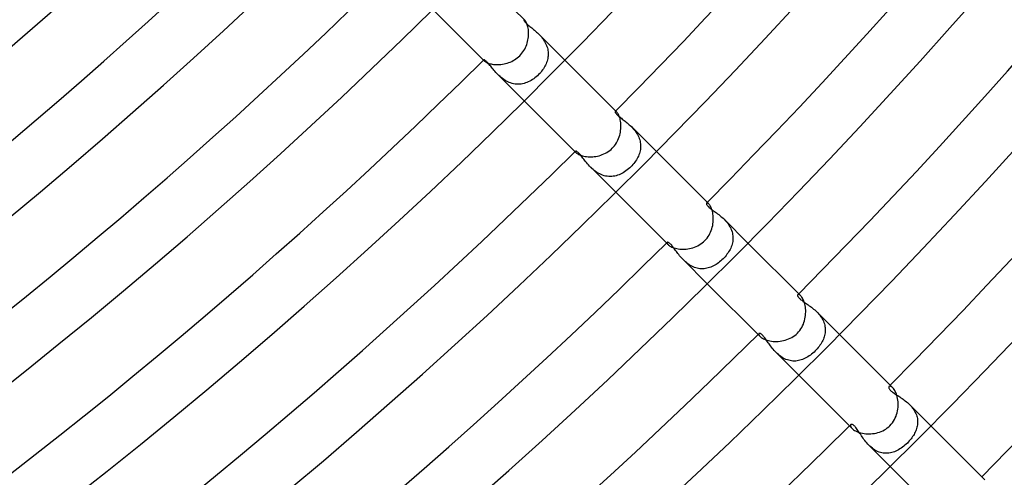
# Model space of a CAD drawing. Header units: millimetres. Extents: x -535 to 535, y -535 to 535.
# Tile 63 of 106: x 220 to 289, y -284 to -252. Entities that reach past the tile are written whole.
import ezdxf

# ---------------------------------------------------------------- set-up
doc = ezdxf.new("R2010")
doc.units = ezdxf.units.MM
doc.layers.add('HIDDEN', color=7, linetype='Continuous')
doc.layers.add('THICK', color=7, linetype='Continuous')

msp = doc.modelspace()

# ---------------------------------------------------------------- linework, layer by layer
at = {"layer": 'HIDDEN'}
for p, q in [((255.245, -252.45), (255.241, -252.458)), ((255.241, -252.458), (255.241, -252.47)), ((255.241, -252.47), (255.245, -252.486)), ((255.25, -252.447), (255.245, -252.45)), ((255.245, -252.486), (255.253, -252.505)), ((255.259, -252.447), (255.25, -252.447)), ((255.253, -252.505), (255.266, -252.528)), ((255.269, -252.45), (255.259, -252.447)), ((255.266, -252.528), (255.284, -252.555)), ((255.281, -252.457), (255.269, -252.45)), ((255.295, -252.467), (255.281, -252.457)), ((255.284, -252.555), (255.307, -252.585)), ((255.31, -252.481), (255.295, -252.467)), ((255.307, -252.585), (255.335, -252.617)), ((255.335, -252.617), (255.368, -252.652)), ((255.368, -252.652), (255.406, -252.689)), ((255.406, -252.689), (255.448, -252.729)), ((255.448, -252.729), (255.495, -252.772)), ((255.495, -252.772), (255.547, -252.816)), ((255.547, -252.816), (255.603, -252.863)), ((255.603, -252.863), (255.661, -252.911)), ((255.661, -252.911), (255.722, -252.961)), ((255.722, -252.961), (255.786, -253.013)), ((255.786, -253.013), (255.851, -253.066)), ((255.851, -253.066), (255.917, -253.121)), ((255.917, -253.121), (255.985, -253.179)), ((255.985, -253.179), (256.053, -253.238)), ((256.053, -253.238), (256.122, -253.299)), ((256.122, -253.299), (256.19, -253.363)), ((256.19, -253.363), (256.259, -253.43)), ((256.259, -253.43), (256.325, -253.499)), ((256.259, -253.43), (258.09, -255.262)), ((256.325, -253.499), (256.391, -253.57)), ((256.391, -253.57), (256.455, -253.644)), ((256.455, -253.644), (256.517, -253.721)), ((256.517, -253.721), (256.576, -253.8)), ((256.576, -253.8), (256.631, -253.881)), ((256.631, -253.881), (256.683, -253.964)), ((256.683, -253.964), (256.731, -254.05)), ((256.731, -254.05), (256.775, -254.138)), ((256.775, -254.138), (256.814, -254.228)), ((256.814, -254.228), (256.847, -254.319)), ((256.847, -254.319), (256.875, -254.41)), ((256.875, -254.41), (256.898, -254.502)), ((256.898, -254.502), (256.915, -254.595)), ((256.915, -254.595), (256.926, -254.688)), ((256.926, -254.688), (256.932, -254.782)), ((252.45, -255.245), (252.447, -255.25)), ((252.447, -255.25), (252.447, -255.259)), ((252.447, -255.259), (252.451, -255.269)), ((252.459, -255.24), (252.45, -255.245)), ((252.451, -255.269), (252.457, -255.281)), ((252.457, -255.281), (252.468, -255.295)), ((252.474, -255.241), (252.459, -255.24)), ((252.468, -255.295), (252.482, -255.31)), ((252.493, -255.247), (252.474, -255.241)), ((252.516, -255.259), (252.493, -255.247)), ((252.544, -255.276), (252.516, -255.259)), ((252.576, -255.3), (252.544, -255.276)), ((252.611, -255.329), (252.576, -255.3)), ((252.649, -255.365), (252.611, -255.329)), ((252.691, -255.407), (252.649, -255.365)), ((256.854, -255.333), (256.823, -255.422)), ((256.88, -255.243), (256.854, -255.333)), ((256.9, -255.152), (256.88, -255.243)), ((256.916, -255.061), (256.9, -255.152)), ((256.927, -254.969), (256.916, -255.061)), ((256.932, -254.876), (256.927, -254.969)), ((256.932, -254.782), (256.932, -254.876)), ((252.736, -255.455), (252.691, -255.407)), ((252.782, -255.507), (252.736, -255.455)), ((252.831, -255.564), (252.782, -255.507)), ((252.881, -255.625), (252.831, -255.564)), ((252.933, -255.688), (252.881, -255.625)), ((252.987, -255.754), (252.933, -255.688)), ((253.042, -255.822), (252.987, -255.754)), ((253.1, -255.892), (253.042, -255.822)), ((253.16, -255.963), (253.1, -255.892)), ((253.223, -256.036), (253.16, -255.963)), ((253.289, -256.11), (253.223, -256.036)), ((256.478, -256.027), (256.411, -256.109)), ((256.541, -255.943), (256.478, -256.027)), ((256.6, -255.858), (256.541, -255.943)), ((256.654, -255.772), (256.6, -255.858)), ((256.703, -255.685), (256.654, -255.772)), ((256.748, -255.598), (256.703, -255.685)), ((256.788, -255.51), (256.748, -255.598)), ((256.823, -255.422), (256.788, -255.51)), ((253.358, -256.184), (253.289, -256.11)), ((253.43, -256.259), (253.358, -256.184)), ((253.506, -256.332), (253.43, -256.259)), ((253.431, -256.259), (255.262, -258.09)), ((253.584, -256.404), (253.506, -256.332)), ((253.666, -256.473), (253.584, -256.404)), ((253.751, -256.54), (253.666, -256.473)), ((253.839, -256.603), (253.751, -256.54)), ((253.931, -256.663), (253.839, -256.603)), ((254.025, -256.718), (253.931, -256.663)), ((254.121, -256.767), (254.025, -256.718)), ((254.22, -256.81), (254.121, -256.767)), ((255.548, -256.771), (255.45, -256.813)), ((255.645, -256.725), (255.548, -256.771)), ((255.74, -256.673), (255.645, -256.725)), ((255.833, -256.616), (255.74, -256.673)), ((255.925, -256.555), (255.833, -256.616)), ((256.014, -256.489), (255.925, -256.555)), ((256.1, -256.418), (256.014, -256.489)), ((256.184, -256.344), (256.1, -256.418)), ((256.266, -256.266), (256.184, -256.344)), ((256.34, -256.189), (256.266, -256.266)), ((256.411, -256.109), (256.34, -256.189)), ((254.32, -256.848), (254.22, -256.81)), ((254.423, -256.879), (254.32, -256.848)), ((254.526, -256.903), (254.423, -256.879)), ((254.63, -256.92), (254.526, -256.903)), ((254.733, -256.93), (254.63, -256.92)), ((254.837, -256.933), (254.733, -256.93)), ((254.941, -256.929), (254.837, -256.933)), ((255.045, -256.918), (254.941, -256.929)), ((255.148, -256.901), (255.045, -256.918)), ((255.25, -256.878), (255.148, -256.901)), ((255.35, -256.848), (255.25, -256.878)), ((255.45, -256.813), (255.35, -256.848)), ((261.596, -258.827), (261.591, -258.837)), ((261.606, -258.821), (261.596, -258.827)), ((261.62, -258.821), (261.606, -258.821)), ((261.636, -258.826), (261.62, -258.821)), ((261.656, -258.836), (261.636, -258.826)), ((261.591, -258.837), (261.589, -258.851)), ((261.589, -258.851), (261.592, -258.869)), ((261.592, -258.869), (261.6, -258.891)), ((261.6, -258.891), (261.613, -258.916)), ((261.613, -258.916), (261.631, -258.944)), ((261.631, -258.944), (261.654, -258.975)), ((261.654, -258.975), (261.683, -259.009)), ((261.678, -258.852), (261.656, -258.836)), ((261.702, -258.873), (261.678, -258.852)), ((261.683, -259.009), (261.717, -259.045)), ((261.717, -259.045), (261.757, -259.084)), ((261.757, -259.084), (261.802, -259.125)), ((261.802, -259.125), (261.852, -259.168)), ((261.852, -259.168), (261.906, -259.213)), ((261.906, -259.213), (261.964, -259.259)), ((261.964, -259.259), (262.024, -259.307)), ((262.024, -259.307), (262.087, -259.356)), ((262.087, -259.356), (262.153, -259.406)), ((262.153, -259.406), (262.219, -259.458)), ((262.219, -259.458), (262.288, -259.512)), ((262.288, -259.512), (262.358, -259.568)), ((262.358, -259.568), (262.428, -259.626)), ((262.428, -259.626), (262.5, -259.687)), ((262.5, -259.687), (262.572, -259.75)), ((262.572, -259.75), (262.643, -259.817)), ((262.643, -259.817), (262.714, -259.886)), ((262.714, -259.886), (262.783, -259.957)), ((262.715, -259.886), (264.454, -261.626)), ((262.783, -259.957), (262.851, -260.031)), ((262.851, -260.031), (262.916, -260.107)), ((262.916, -260.107), (262.978, -260.187)), ((262.978, -260.187), (263.037, -260.268)), ((263.037, -260.268), (263.092, -260.353)), ((263.092, -260.353), (263.143, -260.44)), ((263.143, -260.44), (263.19, -260.529)), ((263.19, -260.529), (263.231, -260.62)), ((263.231, -260.62), (263.266, -260.712)), ((263.266, -260.712), (263.296, -260.805)), ((263.296, -260.805), (263.32, -260.899)), ((263.323, -261.565), (263.301, -261.658)), ((263.32, -260.899), (263.339, -260.995)), ((263.34, -261.471), (263.323, -261.565)), ((263.339, -260.995), (263.351, -261.091)), ((263.351, -261.376), (263.34, -261.471)), ((263.351, -261.091), (263.357, -261.186)), ((263.357, -261.281), (263.351, -261.376)), ((263.357, -261.186), (263.357, -261.281)), ((258.822, -261.606), (258.821, -261.619)), ((258.821, -261.619), (258.825, -261.636)), ((258.827, -261.596), (258.822, -261.606)), ((258.825, -261.636), (258.835, -261.655)), ((258.837, -261.591), (258.827, -261.596)), ((258.835, -261.655), (258.851, -261.678)), ((258.851, -261.589), (258.837, -261.591)), ((258.869, -261.592), (258.851, -261.589)), ((258.851, -261.678), (258.873, -261.702)), ((258.892, -261.6), (258.869, -261.592)), ((258.918, -261.614), (258.892, -261.6)), ((258.948, -261.633), (258.918, -261.614)), ((258.981, -261.659), (258.948, -261.633)), ((259.018, -261.692), (258.981, -261.659)), ((259.058, -261.73), (259.018, -261.692)), ((259.1, -261.775), (259.058, -261.73)), ((259.145, -261.825), (259.1, -261.775)), ((259.192, -261.88), (259.145, -261.825)), ((259.241, -261.941), (259.192, -261.88)), ((259.293, -262.007), (259.241, -261.941)), ((259.348, -262.077), (259.293, -262.007)), ((259.404, -262.15), (259.348, -262.077)), ((259.464, -262.226), (259.404, -262.15)), ((259.526, -262.305), (259.464, -262.226)), ((263.063, -262.197), (263.008, -262.282)), ((263.114, -262.11), (263.063, -262.197)), ((263.161, -262.022), (263.114, -262.11)), ((263.203, -261.933), (263.161, -262.022)), ((263.24, -261.842), (263.203, -261.933)), ((263.273, -261.751), (263.24, -261.842)), ((263.301, -261.658), (263.273, -261.751)), ((259.591, -262.386), (259.526, -262.305)), ((259.66, -262.468), (259.591, -262.386)), ((259.732, -262.55), (259.66, -262.468)), ((259.807, -262.633), (259.732, -262.55)), ((259.885, -262.714), (259.807, -262.633)), ((259.965, -262.791), (259.885, -262.714)), ((259.886, -262.715), (261.626, -264.454)), ((260.049, -262.866), (259.965, -262.791)), ((260.136, -262.939), (260.049, -262.866)), ((262.428, -262.902), (262.338, -262.969)), ((262.514, -262.832), (262.428, -262.902)), ((262.598, -262.757), (262.514, -262.832)), ((262.679, -262.679), (262.598, -262.757)), ((262.752, -262.604), (262.679, -262.679)), ((262.821, -262.526), (262.752, -262.604)), ((262.887, -262.447), (262.821, -262.526)), ((262.95, -262.365), (262.887, -262.447)), ((263.008, -262.282), (262.95, -262.365)), ((260.226, -263.007), (260.136, -262.939)), ((260.319, -263.071), (260.226, -263.007)), ((260.415, -263.129), (260.319, -263.071)), ((260.514, -263.182), (260.415, -263.129)), ((260.615, -263.229), (260.514, -263.182)), ((260.718, -263.268), (260.615, -263.229)), ((260.822, -263.301), (260.718, -263.268)), ((260.926, -263.326), (260.822, -263.301)), ((261.032, -263.344), (260.926, -263.326)), ((261.138, -263.354), (261.032, -263.344)), ((261.244, -263.358), (261.138, -263.354)), ((261.349, -263.354), (261.244, -263.358)), ((261.453, -263.342), (261.349, -263.354)), ((261.557, -263.325), (261.453, -263.342)), ((261.66, -263.3), (261.557, -263.325)), ((261.761, -263.27), (261.66, -263.3)), ((261.862, -263.233), (261.761, -263.27)), ((261.96, -263.191), (261.862, -263.233)), ((262.058, -263.143), (261.96, -263.191)), ((262.153, -263.09), (262.058, -263.143)), ((262.247, -263.032), (262.153, -263.09)), ((262.338, -262.969), (262.247, -263.032)), ((267.937, -265.218), (267.934, -265.233)), ((267.934, -265.233), (267.935, -265.251)), ((267.935, -265.251), (267.94, -265.272)), ((267.944, -265.207), (267.937, -265.218)), ((267.94, -265.272), (267.95, -265.297)), ((267.959, -265.199), (267.944, -265.207)), ((267.95, -265.297), (267.965, -265.324)), ((267.978, -265.197), (267.959, -265.199)), ((267.965, -265.324), (267.987, -265.356)), ((268.003, -265.203), (267.978, -265.197)), ((267.987, -265.356), (268.014, -265.39)), ((268.031, -265.216), (268.003, -265.203)), ((268.014, -265.39), (268.048, -265.427)), ((268.063, -265.238), (268.031, -265.216)), ((268.048, -265.427), (268.089, -265.468)), ((268.097, -265.269), (268.063, -265.238)), ((268.089, -265.468), (268.137, -265.511)), ((268.137, -265.511), (268.189, -265.555)), ((268.189, -265.555), (268.245, -265.6)), ((268.245, -265.6), (268.305, -265.646)), ((268.305, -265.646), (268.368, -265.693)), ((268.368, -265.693), (268.433, -265.741)), ((268.433, -265.741), (268.5, -265.791)), ((268.5, -265.791), (268.57, -265.842)), ((268.57, -265.842), (268.642, -265.895)), ((268.642, -265.895), (268.715, -265.951)), ((268.715, -265.951), (268.79, -266.009)), ((268.79, -266.009), (268.866, -266.069)), ((268.866, -266.069), (268.942, -266.132)), ((268.942, -266.132), (269.017, -266.198)), ((269.017, -266.198), (269.093, -266.266)), ((269.093, -266.266), (269.166, -266.338)), ((269.166, -266.338), (269.238, -266.412)), ((269.167, -266.338), (270.818, -267.99)), ((269.238, -266.412), (269.307, -266.489)), ((269.307, -266.489), (269.374, -266.569)), ((269.374, -266.569), (269.438, -266.652)), ((269.438, -266.652), (269.497, -266.739)), ((269.497, -266.739), (269.551, -266.826)), ((269.551, -266.826), (269.601, -266.916)), ((269.601, -266.916), (269.644, -267.008)), ((269.644, -267.008), (269.683, -267.101)), ((269.683, -267.101), (269.715, -267.197)), ((269.715, -267.197), (269.741, -267.293)), ((269.741, -267.293), (269.76, -267.389)), ((269.76, -267.389), (269.773, -267.486)), ((269.773, -267.486), (269.78, -267.582)), ((269.781, -267.678), (269.775, -267.775)), ((269.78, -267.582), (269.781, -267.678)), ((265.199, -267.959), (265.197, -267.978)), ((265.197, -267.978), (265.203, -268.003)), ((265.207, -267.944), (265.199, -267.959)), ((265.203, -268.003), (265.216, -268.031)), ((265.218, -267.937), (265.207, -267.944)), ((265.216, -268.031), (265.238, -268.063)), ((265.233, -267.934), (265.218, -267.937)), ((265.252, -267.935), (265.233, -267.934)), ((265.238, -268.063), (265.269, -268.097)), ((265.274, -267.94), (265.252, -267.935)), ((265.299, -267.951), (265.274, -267.94)), ((265.329, -267.968), (265.299, -267.951)), ((265.361, -267.991), (265.329, -267.968)), ((265.397, -268.02), (265.361, -267.991)), ((265.436, -268.056), (265.397, -268.02)), ((265.477, -268.099), (265.436, -268.056)), ((265.519, -268.146), (265.477, -268.099)), ((265.562, -268.198), (265.519, -268.146)), ((265.607, -268.254), (265.562, -268.198)), ((265.652, -268.313), (265.607, -268.254)), ((265.699, -268.375), (265.652, -268.313)), ((265.746, -268.439), (265.699, -268.375)), ((269.624, -268.337), (269.58, -268.427)), ((269.662, -268.246), (269.624, -268.337)), ((269.695, -268.154), (269.662, -268.246)), ((269.723, -268.06), (269.695, -268.154)), ((269.746, -267.966), (269.723, -268.06)), ((269.764, -267.871), (269.746, -267.966)), ((269.775, -267.775), (269.764, -267.871)), ((265.795, -268.506), (265.746, -268.439)), ((265.846, -268.575), (265.795, -268.506)), ((265.898, -268.646), (265.846, -268.575)), ((265.953, -268.719), (265.898, -268.646)), ((266.011, -268.793), (265.953, -268.719)), ((266.071, -268.868), (266.011, -268.793)), ((266.133, -268.943), (266.071, -268.868)), ((266.198, -269.018), (266.133, -268.943)), ((266.266, -269.093), (266.198, -269.018)), ((266.337, -269.166), (266.266, -269.093)), ((269.091, -269.091), (269.015, -269.164)), ((269.164, -269.015), (269.091, -269.091)), ((269.234, -268.937), (269.164, -269.015)), ((269.301, -268.856), (269.234, -268.937)), ((269.365, -268.773), (269.301, -268.856)), ((269.425, -268.689), (269.365, -268.773)), ((269.481, -268.604), (269.425, -268.689)), ((269.533, -268.516), (269.481, -268.604)), ((269.58, -268.427), (269.533, -268.516)), ((266.411, -269.237), (266.337, -269.166)), ((266.338, -269.167), (267.99, -270.818)), ((266.488, -269.307), (266.411, -269.237)), ((266.569, -269.374), (266.488, -269.307)), ((266.651, -269.437), (266.569, -269.374)), ((266.737, -269.496), (266.651, -269.437)), ((266.824, -269.55), (266.737, -269.496)), ((266.914, -269.599), (266.824, -269.55)), ((267.006, -269.644), (266.914, -269.599)), ((267.1, -269.682), (267.006, -269.644)), ((267.194, -269.714), (267.1, -269.682)), ((267.29, -269.74), (267.194, -269.714)), ((267.386, -269.76), (267.29, -269.74)), ((267.482, -269.773), (267.386, -269.76)), ((267.579, -269.78), (267.482, -269.773)), ((267.676, -269.781), (267.579, -269.78)), ((267.772, -269.775), (267.676, -269.781)), ((267.868, -269.764), (267.772, -269.775)), ((267.963, -269.747), (267.868, -269.764)), ((268.058, -269.724), (267.963, -269.747)), ((268.151, -269.696), (268.058, -269.724)), ((268.244, -269.663), (268.151, -269.696)), ((268.335, -269.624), (268.244, -269.663)), ((268.425, -269.581), (268.335, -269.624)), ((268.514, -269.534), (268.425, -269.581)), ((268.602, -269.482), (268.514, -269.534)), ((268.688, -269.426), (268.602, -269.482)), ((268.773, -269.366), (268.688, -269.426)), ((268.855, -269.302), (268.773, -269.366)), ((268.936, -269.235), (268.855, -269.302)), ((269.015, -269.164), (268.936, -269.235)), ((274.276, -271.616), (274.274, -271.633)), ((274.274, -271.633), (274.276, -271.653)), ((274.281, -271.602), (274.276, -271.616)), ((274.276, -271.653), (274.282, -271.675)), ((274.289, -271.591), (274.281, -271.602)), ((274.282, -271.675), (274.292, -271.7)), ((274.309, -271.579), (274.289, -271.591)), ((274.292, -271.7), (274.308, -271.728)), ((274.308, -271.728), (274.328, -271.757)), ((274.336, -271.575), (274.309, -271.579)), ((274.328, -271.757), (274.354, -271.79)), ((274.369, -271.582), (274.336, -271.575)), ((274.354, -271.79), (274.385, -271.824)), ((274.408, -271.599), (274.369, -271.582)), ((274.385, -271.824), (274.422, -271.86)), ((274.451, -271.627), (274.408, -271.599)), ((274.497, -271.668), (274.451, -271.627)), ((274.422, -271.86), (274.463, -271.897)), ((274.463, -271.897), (274.509, -271.936)), ((274.509, -271.936), (274.56, -271.976)), ((274.56, -271.976), (274.615, -272.017)), ((274.615, -272.017), (274.674, -272.06)), ((274.674, -272.06), (274.737, -272.104)), ((274.737, -272.104), (274.802, -272.15)), ((274.802, -272.15), (274.871, -272.197)), ((274.871, -272.197), (274.942, -272.246)), ((274.942, -272.246), (275.014, -272.297)), ((275.014, -272.297), (275.089, -272.35)), ((275.089, -272.35), (275.164, -272.405)), ((275.164, -272.405), (275.24, -272.462)), ((275.24, -272.462), (275.317, -272.522)), ((275.317, -272.522), (275.393, -272.584)), ((275.393, -272.584), (275.468, -272.649)), ((275.468, -272.649), (275.542, -272.716)), ((275.542, -272.716), (275.614, -272.786)), ((275.614, -272.786), (275.684, -272.858)), ((275.615, -272.787), (277.182, -274.354)), ((275.684, -272.858), (275.752, -272.934)), ((275.752, -272.934), (275.816, -273.011)), ((275.816, -273.011), (275.876, -273.091)), ((275.876, -273.091), (275.932, -273.172)), ((275.932, -273.172), (275.983, -273.256)), ((275.983, -273.256), (276.03, -273.342)), ((276.03, -273.342), (276.072, -273.43)), ((276.072, -273.43), (276.108, -273.519)), ((276.108, -273.519), (276.138, -273.608)), ((276.138, -273.608), (276.163, -273.698)), ((276.163, -273.698), (276.181, -273.788)), ((276.181, -273.788), (276.194, -273.879)), ((276.194, -273.879), (276.202, -273.97)), ((271.579, -274.309), (271.576, -274.336)), ((271.576, -274.336), (271.582, -274.37)), ((271.591, -274.289), (271.579, -274.309)), ((271.582, -274.37), (271.599, -274.408)), ((271.605, -274.279), (271.591, -274.289)), ((271.599, -274.408), (271.628, -274.451)), ((271.623, -274.274), (271.605, -274.279)), ((271.645, -274.275), (271.623, -274.274)), ((271.628, -274.451), (271.668, -274.497)), ((271.67, -274.28), (271.645, -274.275)), ((271.698, -274.291), (271.67, -274.28)), ((271.729, -274.308), (271.698, -274.291)), ((271.762, -274.331), (271.729, -274.308)), ((271.797, -274.361), (271.762, -274.331)), ((271.834, -274.396), (271.797, -274.361)), ((271.874, -274.437), (271.834, -274.396)), ((271.915, -274.484), (271.874, -274.437)), ((271.958, -274.537), (271.915, -274.484)), ((272.002, -274.595), (271.958, -274.537)), ((276.131, -274.507), (276.102, -274.593)), ((276.156, -274.419), (276.131, -274.507)), ((276.175, -274.331), (276.156, -274.419)), ((276.19, -274.241), (276.175, -274.331)), ((276.199, -274.152), (276.19, -274.241)), ((276.203, -274.061), (276.199, -274.152)), ((276.202, -273.97), (276.203, -274.061)), ((272.047, -274.656), (272.002, -274.595)), ((272.093, -274.72), (272.047, -274.656)), ((272.14, -274.788), (272.093, -274.72)), ((272.188, -274.858), (272.14, -274.788)), ((272.238, -274.929), (272.188, -274.858)), ((272.289, -275.003), (272.238, -274.929)), ((272.342, -275.078), (272.289, -275.003)), ((272.397, -275.154), (272.342, -275.078)), ((272.455, -275.231), (272.397, -275.154)), ((272.516, -275.309), (272.455, -275.231)), ((275.773, -275.186), (275.709, -275.268)), ((275.833, -275.104), (275.773, -275.186)), ((275.889, -275.02), (275.833, -275.104)), ((275.941, -274.936), (275.889, -275.02)), ((275.988, -274.851), (275.941, -274.936)), ((276.031, -274.765), (275.988, -274.851)), ((276.069, -274.68), (276.031, -274.765)), ((276.102, -274.593), (276.069, -274.68)), ((272.579, -275.387), (272.516, -275.309)), ((272.645, -275.464), (272.579, -275.387)), ((272.714, -275.54), (272.645, -275.464)), ((272.786, -275.615), (272.714, -275.54)), ((272.861, -275.687), (272.786, -275.615)), ((272.787, -275.615), (274.354, -277.182)), ((272.94, -275.757), (272.861, -275.687)), ((273.022, -275.824), (272.94, -275.757)), ((273.106, -275.887), (273.022, -275.824)), ((273.193, -275.945), (273.106, -275.887)), ((273.283, -275.999), (273.193, -275.945)), ((274.992, -275.907), (274.902, -275.96)), ((275.08, -275.849), (274.992, -275.907)), ((275.168, -275.787), (275.08, -275.849)), ((275.254, -275.721), (275.168, -275.787)), ((275.338, -275.651), (275.254, -275.721)), ((275.42, -275.578), (275.338, -275.651)), ((275.5, -275.5), (275.42, -275.578)), ((275.572, -275.426), (275.5, -275.5)), ((275.642, -275.348), (275.572, -275.426)), ((275.709, -275.268), (275.642, -275.348)), ((273.374, -276.046), (273.283, -275.999)), ((273.467, -276.088), (273.374, -276.046)), ((273.563, -276.124), (273.467, -276.088)), ((273.659, -276.153), (273.563, -276.124)), ((273.756, -276.175), (273.659, -276.153)), ((273.853, -276.191), (273.756, -276.175)), ((273.95, -276.201), (273.853, -276.191)), ((274.048, -276.203), (273.95, -276.201)), ((274.145, -276.2), (274.048, -276.203)), ((274.243, -276.19), (274.145, -276.2)), ((274.339, -276.174), (274.243, -276.19)), ((274.435, -276.152), (274.339, -276.174)), ((274.53, -276.124), (274.435, -276.152)), ((274.625, -276.091), (274.53, -276.124)), ((274.718, -276.052), (274.625, -276.091)), ((274.81, -276.009), (274.718, -276.052)), ((274.902, -275.96), (274.81, -276.009)), ((280.62, -277.991), (280.613, -278.007)), ((280.63, -277.978), (280.62, -277.991)), ((280.652, -277.964), (280.63, -277.978)), ((280.681, -277.957), (280.652, -277.964)), ((280.716, -277.959), (280.681, -277.957)), ((280.756, -277.97), (280.716, -277.959)), ((280.801, -277.992), (280.756, -277.97)), ((280.849, -278.025), (280.801, -277.992)), ((280.613, -278.007), (280.61, -278.026)), ((280.61, -278.026), (280.61, -278.047)), ((280.61, -278.047), (280.615, -278.07)), ((280.615, -278.07), (280.625, -278.096)), ((280.625, -278.096), (280.639, -278.124)), ((280.639, -278.124), (280.658, -278.154)), ((280.658, -278.154), (280.683, -278.186)), ((280.683, -278.186), (280.712, -278.219)), ((280.712, -278.219), (280.747, -278.253)), ((280.747, -278.253), (280.786, -278.288)), ((280.786, -278.288), (280.83, -278.325)), ((280.83, -278.325), (280.878, -278.362)), ((280.899, -278.07), (280.849, -278.025)), ((280.878, -278.362), (280.931, -278.401)), ((280.931, -278.401), (280.988, -278.441)), ((280.988, -278.441), (281.048, -278.482)), ((281.048, -278.482), (281.112, -278.523)), ((281.112, -278.523), (281.179, -278.567)), ((281.179, -278.567), (281.248, -278.611)), ((281.248, -278.611), (281.319, -278.658)), ((281.319, -278.658), (281.391, -278.705)), ((281.391, -278.705), (281.466, -278.755)), ((281.466, -278.755), (281.541, -278.807)), ((281.541, -278.807), (281.616, -278.86)), ((281.616, -278.86), (281.692, -278.916)), ((281.692, -278.916), (281.768, -278.974)), ((281.768, -278.974), (281.843, -279.035)), ((281.843, -279.035), (281.917, -279.098)), ((281.917, -279.098), (281.99, -279.164)), ((281.99, -279.164), (282.061, -279.232)), ((282.061, -279.232), (282.129, -279.303)), ((282.061, -279.232), (283.546, -280.718)), ((282.129, -279.303), (282.194, -279.376)), ((282.194, -279.376), (282.255, -279.451)), ((282.255, -279.451), (282.313, -279.528)), ((282.313, -279.528), (282.367, -279.608)), ((282.367, -279.608), (282.417, -279.69)), ((282.417, -279.69), (282.462, -279.773)), ((282.462, -279.773), (282.501, -279.857)), ((282.501, -279.857), (282.535, -279.943)), ((282.535, -279.943), (282.564, -280.029)), ((282.564, -280.029), (282.587, -280.116)), ((277.964, -280.652), (277.957, -280.681)), ((277.957, -280.681), (277.959, -280.716)), ((277.959, -280.716), (277.97, -280.756)), ((277.978, -280.63), (277.964, -280.652)), ((277.995, -280.618), (277.978, -280.63)), ((278.016, -280.611), (277.995, -280.618)), ((278.041, -280.61), (278.016, -280.611)), ((278.069, -280.615), (278.041, -280.61)), ((278.101, -280.627), (278.069, -280.615)), ((278.134, -280.645), (278.101, -280.627)), ((278.17, -280.67), (278.134, -280.645)), ((278.208, -280.702), (278.17, -280.67)), ((278.248, -280.741), (278.208, -280.702)), ((282.597, -280.726), (282.578, -280.811)), ((282.587, -280.116), (282.604, -280.204)), ((282.611, -280.64), (282.597, -280.726)), ((282.604, -280.204), (282.616, -280.292)), ((282.62, -280.553), (282.611, -280.64)), ((282.616, -280.292), (282.623, -280.379)), ((282.624, -280.466), (282.62, -280.553)), ((282.623, -280.379), (282.624, -280.466)), ((277.97, -280.756), (277.992, -280.801)), ((277.992, -280.801), (278.026, -280.849)), ((278.026, -280.849), (278.07, -280.899)), ((278.29, -280.787), (278.248, -280.741)), ((278.333, -280.84), (278.29, -280.787)), ((278.378, -280.898), (278.333, -280.84)), ((278.423, -280.962), (278.378, -280.898)), ((278.468, -281.029), (278.423, -280.962)), ((278.515, -281.1), (278.468, -281.029)), ((278.563, -281.173), (278.515, -281.1)), ((278.612, -281.249), (278.563, -281.173)), ((278.663, -281.327), (278.612, -281.249)), ((278.715, -281.406), (278.663, -281.327)), ((278.77, -281.488), (278.715, -281.406)), ((282.325, -281.387), (282.274, -281.466)), ((282.373, -281.308), (282.325, -281.387)), ((282.417, -281.227), (282.373, -281.308)), ((282.457, -281.146), (282.417, -281.227)), ((282.494, -281.063), (282.457, -281.146)), ((282.526, -280.98), (282.494, -281.063)), ((282.554, -280.896), (282.526, -280.98)), ((282.578, -280.811), (282.554, -280.896)), ((278.827, -281.57), (278.77, -281.488)), ((278.887, -281.653), (278.827, -281.57)), ((278.95, -281.737), (278.887, -281.653)), ((279.016, -281.82), (278.95, -281.737)), ((279.085, -281.902), (279.016, -281.82)), ((279.156, -281.982), (279.085, -281.902)), ((279.231, -282.06), (279.156, -281.982)), ((279.31, -282.135), (279.231, -282.06)), ((279.232, -282.061), (280.718, -283.546)), ((281.742, -282.061), (281.657, -282.133)), ((281.826, -281.986), (281.742, -282.061)), ((281.908, -281.908), (281.826, -281.986)), ((281.975, -281.838), (281.908, -281.908)), ((282.04, -281.767), (281.975, -281.838)), ((282.103, -281.693), (282.04, -281.767)), ((282.163, -281.619), (282.103, -281.693)), ((282.22, -281.543), (282.163, -281.619)), ((282.274, -281.466), (282.22, -281.543)), ((279.392, -282.208), (279.31, -282.135)), ((279.478, -282.276), (279.392, -282.208)), ((279.565, -282.339), (279.478, -282.276)), ((279.655, -282.397), (279.565, -282.339)), ((279.748, -282.449), (279.655, -282.397)), ((279.843, -282.495), (279.748, -282.449)), ((279.939, -282.534), (279.843, -282.495)), ((280.037, -282.566), (279.939, -282.534)), ((280.135, -282.591), (280.037, -282.566)), ((280.234, -282.609), (280.135, -282.591)), ((280.333, -282.62), (280.234, -282.609)), ((280.432, -282.624), (280.333, -282.62)), ((280.531, -282.621), (280.432, -282.624)), ((280.63, -282.612), (280.531, -282.621)), ((280.728, -282.596), (280.63, -282.612)), ((280.825, -282.574), (280.728, -282.596)), ((280.922, -282.546), (280.825, -282.574)), ((281.018, -282.512), (280.922, -282.546)), ((281.112, -282.473), (281.018, -282.512)), ((281.206, -282.428), (281.112, -282.473)), ((281.299, -282.378), (281.206, -282.428)), ((281.39, -282.323), (281.299, -282.378)), ((281.481, -282.264), (281.39, -282.323)), ((281.57, -282.201), (281.481, -282.264)), ((281.657, -282.133), (281.57, -282.201))]:
    msp.add_line(p, q, dxfattribs=at)
at = {"layer": 'THICK'}
for p, q in [((251.726, -248.898), (255.31, -252.482)), ((248.898, -251.726), (252.482, -255.31)), ((255.332, -252.505), (255.31, -252.481)), ((255.355, -252.536), (255.332, -252.505)), ((255.38, -252.574), (255.355, -252.536)), ((255.405, -252.619), (255.38, -252.574)), ((255.43, -252.671), (255.405, -252.619)), ((255.455, -252.73), (255.43, -252.671)), ((255.479, -252.796), (255.455, -252.73)), ((255.501, -252.87), (255.479, -252.796)), ((255.521, -252.949), (255.501, -252.87)), ((255.537, -253.034), (255.521, -252.949)), ((255.551, -253.124), (255.537, -253.034)), ((255.561, -253.219), (255.551, -253.124)), ((255.567, -253.318), (255.561, -253.219)), ((255.568, -253.42), (255.567, -253.318)), ((255.472, -254.067), (255.501, -253.958)), ((255.501, -253.958), (255.525, -253.849)), ((255.525, -253.849), (255.544, -253.74)), ((255.544, -253.74), (255.557, -253.632)), ((255.557, -253.632), (255.565, -253.525)), ((255.565, -253.525), (255.568, -253.42)), ((255.107, -254.778), (255.177, -254.685)), ((255.177, -254.685), (255.24, -254.588)), ((255.24, -254.588), (255.298, -254.489)), ((255.298, -254.489), (255.35, -254.386)), ((255.35, -254.386), (255.396, -254.281)), ((255.396, -254.281), (255.437, -254.174)), ((255.437, -254.174), (255.472, -254.067)), ((252.482, -255.31), (252.506, -255.332)), ((252.506, -255.332), (252.538, -255.356)), ((252.538, -255.356), (252.576, -255.381)), ((252.576, -255.381), (252.622, -255.407)), ((254.188, -255.432), (254.293, -255.391)), ((254.293, -255.391), (254.397, -255.345)), ((254.397, -255.345), (254.498, -255.293)), ((254.498, -255.293), (254.596, -255.235)), ((254.596, -255.235), (254.691, -255.172)), ((254.691, -255.172), (254.783, -255.104)), ((254.783, -255.104), (254.87, -255.031)), ((254.87, -255.031), (254.953, -254.953)), ((254.953, -254.953), (255.033, -254.868)), ((255.033, -254.868), (255.107, -254.778)), ((258.09, -255.262), (261.702, -258.873)), ((252.622, -255.407), (252.676, -255.432)), ((252.676, -255.432), (252.737, -255.458)), ((252.737, -255.458), (252.804, -255.481)), ((252.804, -255.481), (252.878, -255.503)), ((252.878, -255.503), (252.959, -255.523)), ((252.959, -255.523), (253.045, -255.539)), ((253.045, -255.539), (253.137, -255.553)), ((253.137, -255.553), (253.233, -255.562)), ((253.233, -255.562), (253.333, -255.567)), ((253.333, -255.567), (253.435, -255.568)), ((253.435, -255.568), (253.54, -255.564)), ((253.54, -255.564), (253.647, -255.555)), ((253.647, -255.555), (253.755, -255.541)), ((253.755, -255.541), (253.864, -255.522)), ((253.864, -255.522), (253.973, -255.498)), ((253.973, -255.498), (254.081, -255.468)), ((254.081, -255.468), (254.188, -255.432)), ((255.262, -258.09), (258.874, -261.702)), ((261.73, -258.904), (261.702, -258.873)), ((261.759, -258.943), (261.73, -258.904)), ((261.789, -258.989), (261.759, -258.943)), ((261.819, -259.042), (261.789, -258.989)), ((261.848, -259.103), (261.819, -259.042)), ((261.876, -259.172), (261.848, -259.103)), ((261.903, -259.248), (261.876, -259.172)), ((261.927, -259.331), (261.903, -259.248)), ((261.947, -259.42), (261.927, -259.331)), ((261.965, -259.514), (261.947, -259.42)), ((261.955, -260.265), (261.972, -260.152)), ((261.978, -259.612), (261.965, -259.514)), ((261.972, -260.152), (261.983, -260.041)), ((261.986, -259.715), (261.978, -259.612)), ((261.983, -260.041), (261.989, -259.93)), ((261.99, -259.822), (261.986, -259.715)), ((261.989, -259.93), (261.99, -259.822)), ((261.731, -260.92), (261.783, -260.816)), ((261.783, -260.816), (261.829, -260.709)), ((261.829, -260.709), (261.869, -260.6)), ((261.869, -260.6), (261.903, -260.489)), ((261.903, -260.489), (261.932, -260.377)), ((261.932, -260.377), (261.955, -260.265)), ((261.112, -261.615), (261.208, -261.545)), ((261.208, -261.545), (261.3, -261.469)), ((261.3, -261.469), (261.387, -261.387)), ((261.387, -261.387), (261.466, -261.302)), ((261.466, -261.302), (261.541, -261.213)), ((261.541, -261.213), (261.61, -261.119)), ((261.61, -261.119), (261.673, -261.021)), ((261.673, -261.021), (261.731, -260.92)), ((258.873, -261.702), (258.904, -261.729)), ((258.904, -261.729), (258.941, -261.758)), ((258.941, -261.758), (258.986, -261.787)), ((258.986, -261.787), (259.038, -261.817)), ((259.038, -261.817), (259.098, -261.846)), ((259.098, -261.846), (259.166, -261.874)), ((259.166, -261.874), (259.24, -261.9)), ((259.24, -261.9), (259.321, -261.924)), ((259.321, -261.924), (259.408, -261.945)), ((259.408, -261.945), (259.501, -261.962)), ((259.501, -261.962), (259.599, -261.976)), ((259.599, -261.976), (259.701, -261.985)), ((259.701, -261.985), (259.807, -261.99)), ((259.807, -261.99), (259.915, -261.99)), ((259.915, -261.99), (260.025, -261.984)), ((260.025, -261.984), (260.136, -261.974)), ((260.136, -261.974), (260.249, -261.957)), ((260.249, -261.957), (260.362, -261.935)), ((260.362, -261.935), (260.474, -261.907)), ((260.474, -261.907), (260.586, -261.874)), ((260.586, -261.874), (260.696, -261.834)), ((260.696, -261.834), (260.804, -261.788)), ((260.804, -261.788), (260.91, -261.736)), ((260.91, -261.736), (261.013, -261.679)), ((261.013, -261.679), (261.112, -261.615)), ((264.454, -261.626), (268.098, -265.269)), ((261.626, -264.454), (265.269, -268.098)), ((268.13, -265.305), (268.097, -265.269)), ((268.165, -265.35), (268.13, -265.305)), ((268.199, -265.402), (268.165, -265.35)), ((268.233, -265.462), (268.199, -265.402)), ((268.266, -265.531), (268.233, -265.462)), ((268.297, -265.607), (268.266, -265.531)), ((268.325, -265.69), (268.297, -265.607)), ((268.351, -265.78), (268.325, -265.69)), ((268.373, -265.876), (268.351, -265.78)), ((268.39, -265.976), (268.373, -265.876)), ((268.404, -266.082), (268.39, -265.976)), ((268.412, -266.191), (268.404, -266.082)), ((268.415, -266.303), (268.412, -266.191)), ((268.412, -266.418), (268.415, -266.303)), ((268.273, -267.112), (268.312, -266.998)), ((268.312, -266.998), (268.344, -266.883)), ((268.344, -266.883), (268.37, -266.766)), ((268.37, -266.766), (268.39, -266.65)), ((268.39, -266.65), (268.404, -266.533)), ((268.404, -266.533), (268.412, -266.418)), ((267.906, -267.734), (267.983, -267.641)), ((267.983, -267.641), (268.054, -267.542)), ((268.054, -267.542), (268.119, -267.44)), ((268.119, -267.44), (268.177, -267.333)), ((268.177, -267.333), (268.228, -267.224)), ((268.228, -267.224), (268.273, -267.112)), ((265.269, -268.097), (265.305, -268.131)), ((265.305, -268.131), (265.35, -268.165)), ((265.35, -268.165), (265.402, -268.199)), ((265.402, -268.199), (265.463, -268.233)), ((265.463, -268.233), (265.532, -268.266)), ((265.532, -268.266), (265.608, -268.297)), ((265.608, -268.297), (265.691, -268.326)), ((265.691, -268.326), (265.781, -268.351)), ((265.781, -268.351), (265.878, -268.373)), ((265.878, -268.373), (265.979, -268.391)), ((265.979, -268.391), (266.085, -268.404)), ((266.085, -268.404), (266.194, -268.412)), ((266.194, -268.412), (266.306, -268.415)), ((266.306, -268.415), (266.42, -268.412)), ((266.42, -268.412), (266.536, -268.404)), ((266.536, -268.404), (266.652, -268.39)), ((266.652, -268.39), (266.769, -268.37)), ((266.769, -268.37), (266.885, -268.344)), ((266.885, -268.344), (267.001, -268.311)), ((267.001, -268.311), (267.114, -268.272)), ((267.114, -268.272), (267.226, -268.227)), ((267.226, -268.227), (267.335, -268.176)), ((267.335, -268.176), (267.441, -268.118)), ((267.441, -268.118), (267.543, -268.054)), ((267.543, -268.054), (267.641, -267.983)), ((267.641, -267.983), (267.735, -267.906)), ((267.735, -267.906), (267.823, -267.823)), ((267.823, -267.823), (267.906, -267.734)), ((270.818, -267.99), (274.497, -271.668)), ((267.99, -270.818), (271.668, -274.497)), ((274.535, -271.71), (274.497, -271.668)), ((274.574, -271.76), (274.535, -271.71)), ((274.612, -271.819), (274.574, -271.76)), ((274.65, -271.886), (274.612, -271.819)), ((274.686, -271.961), (274.65, -271.886)), ((274.719, -272.044), (274.686, -271.961)), ((274.75, -272.135), (274.719, -272.044)), ((274.777, -272.232), (274.75, -272.135)), ((274.8, -272.334), (274.777, -272.232)), ((274.818, -272.441), (274.8, -272.334)), ((274.831, -272.553), (274.818, -272.441)), ((274.787, -273.271), (274.81, -273.15)), ((274.81, -273.15), (274.827, -273.028)), ((274.827, -273.028), (274.837, -272.907)), ((274.839, -272.669), (274.831, -272.553)), ((274.837, -272.907), (274.841, -272.787)), ((274.841, -272.787), (274.839, -272.669)), ((274.502, -273.964), (274.567, -273.856)), ((274.567, -273.856), (274.625, -273.744)), ((274.625, -273.744), (274.676, -273.629)), ((274.676, -273.629), (274.72, -273.512)), ((274.72, -273.512), (274.757, -273.392)), ((274.757, -273.392), (274.787, -273.271)), ((271.668, -274.497), (271.712, -274.536)), ((271.712, -274.536), (271.764, -274.576)), ((271.764, -274.576), (271.824, -274.615)), ((273.762, -274.617), (273.871, -274.559)), ((273.871, -274.559), (273.976, -274.494)), ((273.976, -274.494), (274.077, -274.422)), ((274.077, -274.422), (274.172, -274.345)), ((274.172, -274.345), (274.261, -274.261)), ((274.261, -274.261), (274.349, -274.167)), ((274.349, -274.167), (274.429, -274.068)), ((274.429, -274.068), (274.502, -273.964)), ((277.182, -274.354), (280.899, -278.07)), ((271.824, -274.615), (271.894, -274.654)), ((271.894, -274.654), (271.972, -274.691)), ((271.972, -274.691), (272.058, -274.725)), ((272.058, -274.725), (272.151, -274.755)), ((272.151, -274.755), (272.25, -274.782)), ((272.25, -274.782), (272.355, -274.804)), ((272.355, -274.804), (272.465, -274.822)), ((272.465, -274.822), (272.579, -274.834)), ((272.579, -274.834), (272.696, -274.84)), ((272.696, -274.84), (272.814, -274.841)), ((272.814, -274.841), (272.934, -274.835)), ((272.934, -274.835), (273.055, -274.824)), ((273.055, -274.824), (273.176, -274.806)), ((273.176, -274.806), (273.297, -274.781)), ((273.297, -274.781), (273.416, -274.75)), ((273.416, -274.75), (273.534, -274.712)), ((273.534, -274.712), (273.649, -274.668)), ((273.649, -274.668), (273.762, -274.617)), ((274.354, -277.182), (278.07, -280.899)), ((280.943, -278.118), (280.899, -278.07)), ((280.987, -278.176), (280.943, -278.118)), ((281.031, -278.243), (280.987, -278.176)), ((281.073, -278.319), (281.031, -278.243)), ((281.112, -278.402), (281.073, -278.319)), ((281.149, -278.495), (281.112, -278.402)), ((281.181, -278.595), (281.149, -278.495)), ((281.21, -278.701), (281.181, -278.595)), ((281.233, -278.812), (281.21, -278.701)), ((281.251, -278.927), (281.233, -278.812)), ((281.263, -279.047), (281.251, -278.927)), ((281.261, -279.421), (281.268, -279.295)), ((281.269, -279.17), (281.263, -279.047)), ((281.268, -279.295), (281.269, -279.17)), ((281.071, -280.166), (281.121, -280.047)), ((281.121, -280.047), (281.164, -279.924)), ((281.164, -279.924), (281.199, -279.8)), ((281.199, -279.8), (281.227, -279.674)), ((281.227, -279.674), (281.248, -279.548)), ((281.248, -279.548), (281.261, -279.421)), ((280.612, -280.785), (280.701, -280.701)), ((280.701, -280.701), (280.791, -280.605)), ((280.791, -280.605), (280.873, -280.503)), ((280.873, -280.503), (280.947, -280.395)), ((280.947, -280.395), (281.013, -280.283)), ((281.013, -280.283), (281.071, -280.166)), ((283.546, -280.718), (287.303, -284.475)), ((278.07, -280.899), (278.118, -280.942)), ((278.118, -280.942), (278.174, -280.985)), ((278.174, -280.985), (278.238, -281.028)), ((278.238, -281.028), (278.312, -281.069)), ((278.312, -281.069), (278.394, -281.108)), ((278.394, -281.108), (278.482, -281.144)), ((278.482, -281.144), (278.578, -281.176)), ((278.578, -281.176), (278.679, -281.204)), ((278.679, -281.204), (278.786, -281.228)), ((278.786, -281.228), (278.898, -281.247)), ((278.898, -281.247), (279.013, -281.26)), ((279.013, -281.26), (279.131, -281.268)), ((279.131, -281.268), (279.25, -281.269)), ((279.25, -281.269), (279.371, -281.265)), ((279.371, -281.265), (279.492, -281.254)), ((279.492, -281.254), (279.614, -281.238)), ((279.614, -281.238), (279.735, -281.214)), ((279.735, -281.214), (279.854, -281.185)), ((279.854, -281.185), (279.972, -281.148)), ((279.972, -281.148), (280.088, -281.105)), ((280.088, -281.105), (280.201, -281.055)), ((280.201, -281.055), (280.31, -280.998)), ((280.31, -280.998), (280.415, -280.934)), ((280.415, -280.934), (280.516, -280.863)), ((280.516, -280.863), (280.612, -280.785)), ((280.718, -283.546), (284.475, -287.303))]:
    msp.add_line(p, q, dxfattribs=at)
for radius, start, end in [(471, 179.99998, 0), (462, 179.99998, 0), (453, 179.99998, 0), (444, 179.99998, 0), (435, 179.99998, 0), (426, 179.99998, 0), (417, 179.99998, 0), (408, 179.99998, 0), (399, 179.99998, 0), (390, 179.99998, 0), (381, 179.99998, 0), (372, 179.99998, 0), (363, 179.99998, 0), (354, 179.99998, 0), (345, 179.99998, 0), (336, 179.99998, 0), (327, 179.99998, 0), (318, 179.99998, 0), (310, 179.99998, 0), (368, 315.31141, 359.6886), (377, 315.30396, 359.69605), (386, 315.29686, 359.70315), (395, 315.2901, 359.70991), (404, 315.28362, 359.71633), (314, 270.36362, 314.63641), (323, 270.35451, 314.64546), (332, 270.34511, 314.65486), (341, 270.33549, 314.66454), (350, 270.32741, 314.67262), (359, 270.31921, 314.68081), (368, 270.31136, 314.68861), (377, 270.30397, 314.69606), (386, 270.29687, 314.7031), (395, 270.29011, 314.70992)]:
    msp.add_arc((0, 0), radius, start, end, dxfattribs=at)

doc.saveas('drawing.dxf')
